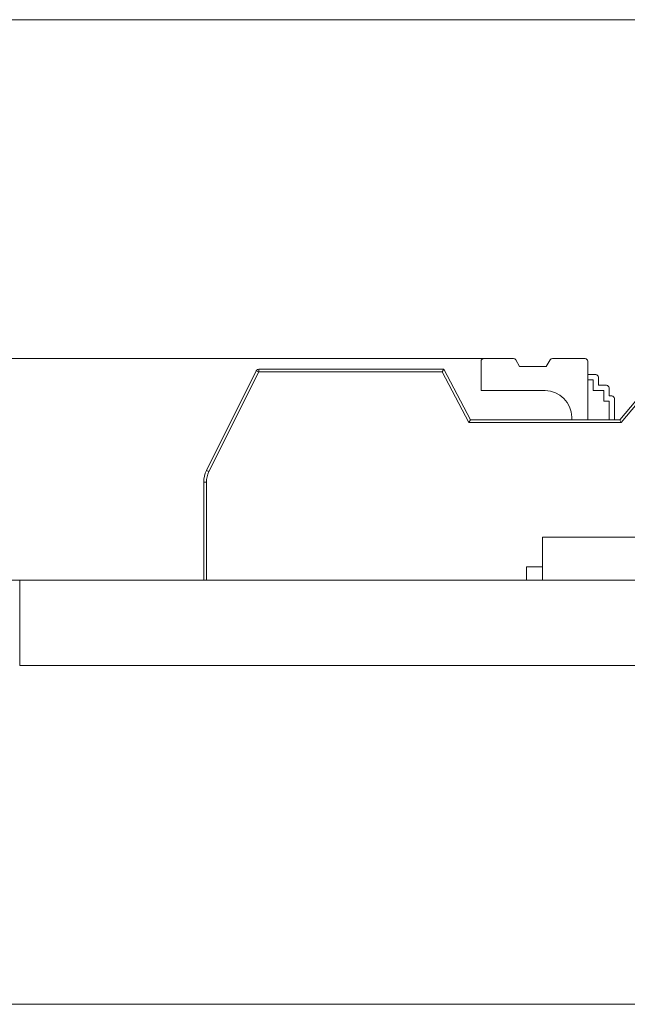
# Model space of a CAD drawing. Header units: inches. Extents: x 511 to 849, y 252 to 484.
# Tile 59 of 235: x 555 to 566, y 381 to 400. Entities that reach past the tile are written whole.
import ezdxf

# ---------------------------------------------------------------- set-up
doc = ezdxf.new("R2010")
doc.units = ezdxf.units.IN
doc.header["$MEASUREMENT"] = 0
doc.layers.add('1', color=7, linetype='Continuous')

# ---------------------------------------------------------------- blocks, each defined once
blk = doc.blocks.new('block 11')
at = {"layer": '1', "color": 8, "lineweight": 18, "true_color": 0x808080}
blk.add_lwpolyline([(805.569, 399.908), (517.869, 399.908)], dxfattribs=at)
blk = doc.blocks.new('block 13')
at = {"layer": '1', "color": 8, "lineweight": 18, "true_color": 0x808080}
blk.add_lwpolyline([(517.869, 381.458), (805.569, 381.458)], dxfattribs=at)
blk = doc.blocks.new('block 1562')
at = {"layer": '1', "color": 155, "lineweight": 18, "true_color": 0x4c7299}
blk.add_lwpolyline([(564.734, 390.208), (569.734, 390.208)], dxfattribs=at)
blk = doc.blocks.new('block 1563')
at = {"layer": '1', "color": 155, "lineweight": 18, "true_color": 0x4c7299}
blk.add_lwpolyline([(564.434, 389.658), (564.734, 389.658)], dxfattribs=at)
blk = doc.blocks.new('block 1648')
at = {"layer": '1', "color": 155, "lineweight": 18, "true_color": 0x4c7299}
blk.add_lwpolyline([(565.531, 393.558), (564.918, 393.558)], dxfattribs=at)
blk = doc.blocks.new('block 1649')
at = {"layer": '1', "color": 155, "lineweight": 18, "true_color": 0x4c7299}
blk.add_lwpolyline([(564.187, 393.558), (563.631, 393.558)], dxfattribs=at)
blk = doc.blocks.new('block 1650')
at = {"layer": '1', "color": 155, "lineweight": 18, "true_color": 0x4c7299}
blk.add_lwpolyline([(564.303, 393.408), (564.231, 393.533)], dxfattribs=at)
blk = doc.blocks.new('block 1651')
at = {"layer": '1', "color": 155, "lineweight": 18, "true_color": 0x4c7299}
blk.add_lwpolyline([(564.875, 393.533), (564.803, 393.408)], dxfattribs=at)
blk = doc.blocks.new('block 1652')
at = {"layer": '1', "color": 155, "lineweight": 18, "true_color": 0x4c7299}
blk.add_lwpolyline([(564.803, 393.408), (564.303, 393.408)], dxfattribs=at)
blk = doc.blocks.new('block 1654')
at = {"layer": '1', "color": 155, "lineweight": 18, "true_color": 0x4c7299}
blk.add_lwpolyline([(559.415, 393.358), (562.884, 393.358)], dxfattribs=at)
blk = doc.blocks.new('block 1655')
at = {"layer": '1', "color": 155, "lineweight": 13, "true_color": 0x4c7299}
blk.add_lwpolyline([(562.854, 393.308), (559.415, 393.308)], dxfattribs=at)
blk = doc.blocks.new('block 1656')
at = {"layer": '1', "color": 155, "lineweight": 13, "true_color": 0x4c7299}
blk.add_lwpolyline([(559.415, 393.358), (559.415, 393.308)], dxfattribs=at)
blk = doc.blocks.new('block 1657')
at = {"layer": '1', "color": 155, "lineweight": 13, "true_color": 0x4c7299}
blk.add_lwpolyline([(567.004, 393.308), (566.207, 392.358)], dxfattribs=at)
blk = doc.blocks.new('block 1658')
at = {"layer": '1', "color": 155, "lineweight": 18, "true_color": 0x4c7299}
blk.add_lwpolyline([(566.207, 392.358), (566.184, 392.408)], dxfattribs=at)
blk = doc.blocks.new('block 1659')
at = {"layer": '1', "color": 155, "lineweight": 18, "true_color": 0x4c7299}
blk.add_lwpolyline([(566.184, 392.408), (566.981, 393.358)], dxfattribs=at)
blk = doc.blocks.new('block 1663')
at = {"layer": '1', "color": 155, "lineweight": 13, "true_color": 0x4c7299}
blk.add_lwpolyline([(563.354, 392.358), (562.854, 393.308)], dxfattribs=at)
blk = doc.blocks.new('block 1664')
at = {"layer": '1', "color": 155, "lineweight": 18, "true_color": 0x4c7299}
blk.add_lwpolyline([(562.854, 393.308), (562.884, 393.358)], dxfattribs=at)
blk = doc.blocks.new('block 1665')
at = {"layer": '1', "color": 155, "lineweight": 18, "true_color": 0x4c7299}
blk.add_lwpolyline([(562.884, 393.358), (563.384, 392.408)], dxfattribs=at)
blk = doc.blocks.new('block 1666')
at = {"layer": '1', "color": 155, "lineweight": 18, "true_color": 0x4c7299}
blk.add_lwpolyline([(563.354, 392.358), (563.384, 392.408)], dxfattribs=at)
blk = doc.blocks.new('block 1667')
at = {"layer": '1', "color": 155, "lineweight": 13, "true_color": 0x4c7299}
blk.add_lwpolyline([(559.37, 393.33), (559.415, 393.308)], dxfattribs=at)
blk = doc.blocks.new('block 1671')
at = {"layer": '1', "color": 155, "lineweight": 18, "true_color": 0x4c7299}
blk.add_lwpolyline([(558.437, 391.463), (559.37, 393.33)], dxfattribs=at)
blk = doc.blocks.new('block 1672')
at = {"layer": '1', "color": 155, "lineweight": 13, "true_color": 0x4c7299}
blk.add_lwpolyline([(559.415, 393.308), (558.482, 391.441)], dxfattribs=at)
blk = doc.blocks.new('block 1673')
at = {"layer": '1', "color": 155, "lineweight": 13, "true_color": 0x4c7299}
blk.add_lwpolyline([(558.437, 391.463), (558.482, 391.441)], dxfattribs=at)
blk = doc.blocks.new('block 1674')
at = {"layer": '1', "color": 155, "lineweight": 18, "true_color": 0x4c7299}
blk.add_lwpolyline([(565.581, 393.258), (565.731, 393.258)], dxfattribs=at)
blk = doc.blocks.new('block 1675')
at = {"layer": '1', "color": 155, "lineweight": 18, "true_color": 0x4c7299}
blk.add_lwpolyline([(565.781, 393.058), (565.931, 393.058)], dxfattribs=at)
blk = doc.blocks.new('block 1676')
at = {"layer": '1', "color": 155, "lineweight": 18, "true_color": 0x4c7299}
blk.add_lwpolyline([(565.981, 392.858), (566.031, 392.858)], dxfattribs=at)
blk = doc.blocks.new('block 1677')
at = {"layer": '1', "color": 155, "lineweight": 18, "true_color": 0x4c7299}
blk.add_lwpolyline([(563.384, 392.408), (566.184, 392.408)], dxfattribs=at)
blk = doc.blocks.new('block 1678')
at = {"layer": '1', "color": 155, "lineweight": 13, "true_color": 0x4c7299}
blk.add_lwpolyline([(566.207, 392.358), (563.354, 392.358)], dxfattribs=at)
blk = doc.blocks.new('block 1679')
at = {"layer": '1', "color": 155, "lineweight": 13, "true_color": 0x4c7299}
blk.add_lwpolyline([(558.384, 391.24), (558.434, 391.24)], dxfattribs=at)
blk = doc.blocks.new('block 1750')
at = {"layer": '1', "color": 155, "lineweight": 18, "true_color": 0x4c7299}
blk.add_lwpolyline([(564.734, 390.208), (564.734, 389.408)], dxfattribs=at)
blk = doc.blocks.new('block 1752')
at = {"layer": '1', "color": 155, "lineweight": 18, "true_color": 0x4c7299}
blk.add_lwpolyline([(564.434, 389.658), (564.434, 389.408)], dxfattribs=at)
blk = doc.blocks.new('block 1819')
at = {"layer": '1', "color": 155, "lineweight": 18, "true_color": 0x4c7299}
blk.add_lwpolyline([(554.935, 387.808), (554.935, 389.408)], dxfattribs=at)
blk = doc.blocks.new('block 1824')
at = {"layer": '1', "color": 155, "lineweight": 18, "true_color": 0x4c7299}
blk.add_lwpolyline([(565.581, 392.408), (565.581, 393.508)], dxfattribs=at)
blk = doc.blocks.new('block 1825')
at = {"layer": '1', "color": 155, "lineweight": 18, "true_color": 0x4c7299}
blk.add_lwpolyline([(563.581, 393.508), (563.581, 392.958)], dxfattribs=at)
blk = doc.blocks.new('block 1826')
at = {"layer": '1', "color": 155, "lineweight": 18, "true_color": 0x4c7299}
blk.add_lwpolyline([(565.781, 393.208), (565.781, 393.058)], dxfattribs=at)
blk = doc.blocks.new('block 1827')
at = {"layer": '1', "color": 155, "lineweight": 18, "true_color": 0x4c7299}
blk.add_lwpolyline([(565.581, 393.158), (565.681, 393.158)], dxfattribs=at)
blk = doc.blocks.new('block 1828')
at = {"layer": '1', "color": 155, "lineweight": 18, "true_color": 0x4c7299}
blk.add_lwpolyline([(565.681, 393.158), (565.681, 392.958)], dxfattribs=at)
blk = doc.blocks.new('block 1829')
at = {"layer": '1', "color": 155, "lineweight": 18, "true_color": 0x4c7299}
blk.add_lwpolyline([(565.981, 393.008), (565.981, 392.858)], dxfattribs=at)
blk = doc.blocks.new('block 1830')
at = {"layer": '1', "color": 155, "lineweight": 18, "true_color": 0x4c7299}
blk.add_lwpolyline([(565.881, 392.958), (565.881, 392.758)], dxfattribs=at)
blk = doc.blocks.new('block 1831')
at = {"layer": '1', "color": 155, "lineweight": 18, "true_color": 0x4c7299}
blk.add_lwpolyline([(565.681, 392.958), (565.881, 392.958)], dxfattribs=at)
blk = doc.blocks.new('block 1832')
at = {"layer": '1', "color": 155, "lineweight": 18, "true_color": 0x4c7299}
blk.add_lwpolyline([(563.581, 392.958), (564.781, 392.958)], dxfattribs=at)
blk = doc.blocks.new('block 1835')
at = {"layer": '1', "color": 155, "lineweight": 18, "true_color": 0x4c7299}
blk.add_lwpolyline([(566.081, 392.808), (566.081, 392.408)], dxfattribs=at)
blk = doc.blocks.new('block 1836')
at = {"layer": '1', "color": 155, "lineweight": 18, "true_color": 0x4c7299}
blk.add_lwpolyline([(565.881, 392.758), (565.981, 392.758)], dxfattribs=at)
blk = doc.blocks.new('block 1837')
at = {"layer": '1', "color": 155, "lineweight": 18, "true_color": 0x4c7299}
blk.add_lwpolyline([(565.981, 392.758), (565.981, 392.408)], dxfattribs=at)
blk = doc.blocks.new('block 1838')
at = {"layer": '1', "color": 155, "lineweight": 18, "true_color": 0x4c7299}
blk.add_lwpolyline([(565.281, 392.408), (565.281, 392.458)], dxfattribs=at)
blk = doc.blocks.new('block 1839')
at = {"layer": '1', "color": 155, "lineweight": 13, "true_color": 0x4c7299}
blk.add_lwpolyline([(558.434, 391.24), (558.434, 389.408)], dxfattribs=at)
blk = doc.blocks.new('block 1840')
at = {"layer": '1', "color": 155, "lineweight": 18, "true_color": 0x4c7299}
blk.add_lwpolyline([(558.384, 389.408), (558.384, 391.24)], dxfattribs=at)
blk = doc.blocks.new('block 1872')
at = {"layer": '1', "color": 18, "lineweight": 13, "true_color": 0x4c0000}
blk.add_lwpolyline([(668.057, 389.408), (554.935, 389.408)], dxfattribs=at)
blk = doc.blocks.new('block 1874')
at = {"layer": '1', "color": 18, "lineweight": 13, "true_color": 0x4c0000}
blk.add_lwpolyline([(668.057, 389.408), (554.935, 389.408)], dxfattribs=at)
blk = doc.blocks.new('block 1975')
at = {"layer": '1', "color": 18, "lineweight": 13, "true_color": 0x4c0000}
blk.add_lwpolyline([(543.597, 389.408), (656.718, 389.408)], dxfattribs=at)
blk = doc.blocks.new('block 1989')
at = {"layer": '1', "color": 18, "lineweight": 13, "true_color": 0x4c0000}
blk.add_lwpolyline([(563.727, 389.408), (564.127, 389.408)], dxfattribs=at)
blk = doc.blocks.new('block 2006')
at = {"layer": '1', "color": 18, "lineweight": 13, "true_color": 0x4c0000}
blk.add_lwpolyline([(543.597, 389.408), (656.718, 389.408)], dxfattribs=at)
blk = doc.blocks.new('block 2007')
at = {"layer": '1', "color": 18, "lineweight": 13, "true_color": 0x4c0000}
blk.add_lwpolyline([(563.727, 389.408), (564.127, 389.408)], dxfattribs=at)
blk = doc.blocks.new('block 3820')
at = {"layer": '1', "color": 155, "lineweight": 18, "true_color": 0x4c7299}
blk.add_open_spline([(563.631, 393.558), (563.604, 393.558), (563.581, 393.535), (563.581, 393.508)], degree=3, dxfattribs=at)
blk = doc.blocks.new('block 3841')
at = {"layer": '1', "color": 155, "lineweight": 18, "true_color": 0x4c7299}
blk.add_open_spline([(564.918, 393.558), (564.9, 393.558), (564.884, 393.548), (564.875, 393.533)], degree=3, dxfattribs=at)
blk = doc.blocks.new('block 3842')
at = {"layer": '1', "color": 155, "lineweight": 18, "true_color": 0x4c7299}
blk.add_open_spline([(564.231, 393.533), (564.222, 393.548), (564.205, 393.558), (564.187, 393.558)], degree=3, dxfattribs=at)
blk = doc.blocks.new('block 3843')
at = {"layer": '1', "color": 155, "lineweight": 18, "true_color": 0x4c7299}
blk.add_open_spline([(565.581, 393.508), (565.581, 393.535), (565.559, 393.558), (565.531, 393.558)], degree=3, dxfattribs=at)
blk = doc.blocks.new('block 3844')
at = {"layer": '1', "color": 155, "lineweight": 18, "true_color": 0x4c7299}
blk.add_open_spline([(559.37, 393.33), (559.379, 393.347), (559.396, 393.358), (559.415, 393.358)], degree=3, dxfattribs=at)
blk = doc.blocks.new('block 3845')
at = {"layer": '1', "color": 155, "lineweight": 18, "true_color": 0x4c7299}
blk.add_open_spline([(565.781, 393.208), (565.781, 393.235), (565.759, 393.258), (565.731, 393.258)], degree=3, dxfattribs=at)
blk = doc.blocks.new('block 3846')
at = {"layer": '1', "color": 155, "lineweight": 18, "true_color": 0x4c7299}
blk.add_open_spline([(565.981, 393.008), (565.981, 393.035), (565.959, 393.058), (565.931, 393.058)], degree=3, dxfattribs=at)
blk = doc.blocks.new('block 3847')
at = {"layer": '1', "color": 155, "lineweight": 18, "true_color": 0x4c7299}
blk.add_open_spline([(566.081, 392.808), (566.081, 392.835), (566.059, 392.858), (566.031, 392.858)], degree=3, dxfattribs=at)
blk = doc.blocks.new('block 3848')
at = {"layer": '1', "color": 155, "lineweight": 18, "true_color": 0x4c7299}
blk.add_open_spline([(558.384, 391.24), (558.384, 391.317), (558.402, 391.394), (558.437, 391.463)], degree=3, dxfattribs=at)
blk = doc.blocks.new('block 3849')
at = {"layer": '1', "color": 155, "lineweight": 13, "true_color": 0x4c7299}
blk.add_open_spline([(558.482, 391.441), (558.45, 391.378), (558.434, 391.31), (558.434, 391.24)], degree=3, dxfattribs=at)
blk = doc.blocks.new('block 3862')
at = {"layer": '1', "color": 155, "lineweight": 18, "true_color": 0x4c7299}
blk.add_open_spline([(565.281, 392.458), (565.281, 392.734), (565.057, 392.958), (564.781, 392.958)], degree=3, dxfattribs=at)
blk = doc.blocks.new('block 5152')
at = {"layer": '1', "color": 155, "lineweight": 18, "true_color": 0x4c7299}
blk.add_lwpolyline([(668.057, 389.408), (554.935, 389.408)], dxfattribs=at)
blk = doc.blocks.new('block 5162')
at = {"layer": '1', "color": 155, "lineweight": 18, "true_color": 0x4c7299}
blk.add_lwpolyline([(668.057, 387.808), (554.935, 387.808)], dxfattribs=at)
blk = doc.blocks.new('block 5172')
at = {"layer": '1', "color": 18, "lineweight": 13, "true_color": 0x4c0000}
for points in [[(668.057, 389.408), (591.263, 389.408), (572.064, 389.408), (562.465, 389.408), (557.666, 389.408), (555.266, 389.408), (554.319, 389.408)], [(544.917, 389.408), (583.314, 389.408), (621.711, 389.408), (640.909, 389.408)]]:
    blk.add_lwpolyline(points, dxfattribs=at)
blk = doc.blocks.new('block 5257')
at = {"layer": '1', "color": 18, "lineweight": 13, "true_color": 0x4c0000}
blk.add_lwpolyline([(562.537, 389.408), (562.538, 389.408), (562.542, 389.408), (562.548, 389.408), (562.556, 389.408), (562.567, 389.408), (562.58, 389.408), (562.595, 389.408), (562.611, 389.408), (562.63, 389.408), (562.649, 389.408), (562.669, 389.408), (562.691, 389.408), (562.714, 389.408), (562.738, 389.408), (562.787, 389.408), (562.837, 389.408), (562.861, 389.408), (562.884, 389.408), (562.906, 389.408), (562.926, 389.408), (562.945, 389.408), (562.963, 389.408), (562.98, 389.408), (562.995, 389.408), (563.008, 389.408), (563.019, 389.408), (563.027, 389.408), (563.033, 389.408), (563.036, 389.408), (563.037, 389.408), (563.036, 389.408), (563.033, 389.408), (563.027, 389.408), (563.019, 389.408), (563.008, 389.408), (562.995, 389.408), (562.98, 389.408), (562.963, 389.408), (562.945, 389.408), (562.926, 389.408), (562.906, 389.408), (562.884, 389.408), (562.861, 389.408), (562.837, 389.408), (562.787, 389.408), (562.738, 389.408), (562.714, 389.408), (562.691, 389.408), (562.669, 389.408), (562.649, 389.408), (562.63, 389.408), (562.611, 389.408), (562.595, 389.408), (562.58, 389.408), (562.567, 389.408), (562.556, 389.408), (562.548, 389.408), (562.542, 389.408), (562.538, 389.408), (562.537, 389.408)], dxfattribs=at)
blk = doc.blocks.new('block 5261')
at = {"layer": '1', "color": 18, "lineweight": 13, "true_color": 0x4c0000}
blk.add_open_spline([(565.648, 389.408), (565.744, 389.408), (565.841, 389.408), (565.937, 389.408), (565.841, 389.408), (565.744, 389.408), (565.648, 389.408), (565.407, 389.408), (565.166, 389.408), (564.925, 389.408), (564.889, 389.408), (564.853, 389.408), (564.818, 389.408), (564.641, 389.408), (564.464, 389.408), (564.287, 389.408), (564.487, 389.408), (564.687, 389.408), (564.887, 389.408), (564.687, 389.408), (564.487, 389.408), (564.287, 389.408), (564.464, 389.408), (564.641, 389.408), (564.818, 389.408), (564.853, 389.408), (564.889, 389.408), (564.925, 389.408), (565.166, 389.408), (565.407, 389.408), (565.648, 389.408)], degree=3, knots=[0, 0, 0, 0, 1, 1, 1, 2, 2, 2, 3, 3, 3, 4, 4, 4, 5, 5, 5, 6, 6, 6, 7, 7, 7, 8, 8, 8, 9, 9, 9, 10, 10, 10, 10], dxfattribs=at)
blk = doc.blocks.new('block 5262')
at = {"layer": '1', "color": 18, "lineweight": 13, "true_color": 0x4c0000}
blk.add_open_spline([(565.648, 389.408), (565.744, 389.408), (565.841, 389.408), (565.937, 389.408), (565.841, 389.408), (565.744, 389.408), (565.648, 389.408), (565.407, 389.408), (565.166, 389.408), (564.925, 389.408), (564.889, 389.408), (564.853, 389.408), (564.818, 389.408), (564.641, 389.408), (564.464, 389.408), (564.287, 389.408), (564.487, 389.408), (564.687, 389.408), (564.887, 389.408), (564.687, 389.408), (564.487, 389.408), (564.287, 389.408), (564.464, 389.408), (564.641, 389.408), (564.818, 389.408), (564.853, 389.408), (564.889, 389.408), (564.925, 389.408), (565.166, 389.408), (565.407, 389.408), (565.648, 389.408)], degree=3, knots=[0, 0, 0, 0, 1, 1, 1, 2, 2, 2, 3, 3, 3, 4, 4, 4, 5, 5, 5, 6, 6, 6, 7, 7, 7, 8, 8, 8, 9, 9, 9, 10, 10, 10, 10], dxfattribs=at)
blk = doc.blocks.new('block 5312')
at = {"layer": '1', "color": 18, "lineweight": 13, "true_color": 0x4c0000}
blk.add_open_spline([(565.648, 389.408), (565.744, 389.408), (565.841, 389.408), (565.937, 389.408), (565.841, 389.408), (565.744, 389.408), (565.648, 389.408), (565.407, 389.408), (565.166, 389.408), (564.925, 389.408), (564.889, 389.408), (564.853, 389.408), (564.818, 389.408), (564.641, 389.408), (564.464, 389.408), (564.287, 389.408), (564.487, 389.408), (564.687, 389.408), (564.887, 389.408), (564.687, 389.408), (564.487, 389.408), (564.287, 389.408), (564.464, 389.408), (564.641, 389.408), (564.818, 389.408), (564.853, 389.408), (564.889, 389.408), (564.925, 389.408), (565.166, 389.408), (565.407, 389.408), (565.648, 389.408)], degree=3, knots=[0, 0, 0, 0, 1, 1, 1, 2, 2, 2, 3, 3, 3, 4, 4, 4, 5, 5, 5, 6, 6, 6, 7, 7, 7, 8, 8, 8, 9, 9, 9, 10, 10, 10, 10], dxfattribs=at)
blk = doc.blocks.new('block 5331')
at = {"layer": '1', "color": 18, "lineweight": 13, "true_color": 0x4c0000}
blk.add_open_spline([(565.648, 389.408), (565.744, 389.408), (565.841, 389.408), (565.937, 389.408), (565.841, 389.408), (565.744, 389.408), (565.648, 389.408), (565.407, 389.408), (565.166, 389.408), (564.925, 389.408), (564.889, 389.408), (564.853, 389.408), (564.818, 389.408), (564.641, 389.408), (564.464, 389.408), (564.287, 389.408), (564.487, 389.408), (564.687, 389.408), (564.887, 389.408), (564.687, 389.408), (564.487, 389.408), (564.287, 389.408), (564.464, 389.408), (564.641, 389.408), (564.818, 389.408), (564.853, 389.408), (564.889, 389.408), (564.925, 389.408), (565.166, 389.408), (565.407, 389.408), (565.648, 389.408)], degree=3, knots=[0, 0, 0, 0, 1, 1, 1, 2, 2, 2, 3, 3, 3, 4, 4, 4, 5, 5, 5, 6, 6, 6, 7, 7, 7, 8, 8, 8, 9, 9, 9, 10, 10, 10, 10], dxfattribs=at)
blk = doc.blocks.new('block 5345')
at = {"layer": '1', "color": 18, "lineweight": 13, "true_color": 0x4c0000}
blk.add_lwpolyline([(562.537, 389.408), (562.538, 389.408), (562.542, 389.408), (562.548, 389.408), (562.556, 389.408), (562.567, 389.408), (562.58, 389.408), (562.595, 389.408), (562.611, 389.408), (562.63, 389.408), (562.649, 389.408), (562.669, 389.408), (562.691, 389.408), (562.714, 389.408), (562.738, 389.408), (562.787, 389.408), (562.837, 389.408), (562.861, 389.408), (562.884, 389.408), (562.906, 389.408), (562.926, 389.408), (562.945, 389.408), (562.963, 389.408), (562.98, 389.408), (562.995, 389.408), (563.008, 389.408), (563.019, 389.408), (563.027, 389.408), (563.033, 389.408), (563.036, 389.408), (563.037, 389.408), (563.036, 389.408), (563.033, 389.408), (563.027, 389.408), (563.019, 389.408), (563.008, 389.408), (562.995, 389.408), (562.98, 389.408), (562.963, 389.408), (562.945, 389.408), (562.926, 389.408), (562.906, 389.408), (562.884, 389.408), (562.861, 389.408), (562.837, 389.408), (562.787, 389.408), (562.738, 389.408), (562.714, 389.408), (562.691, 389.408), (562.669, 389.408), (562.649, 389.408), (562.63, 389.408), (562.611, 389.408), (562.595, 389.408), (562.58, 389.408), (562.567, 389.408), (562.556, 389.408), (562.548, 389.408), (562.542, 389.408), (562.538, 389.408), (562.537, 389.408)], dxfattribs=at)
blk = doc.blocks.new('block 5350')
at = {"layer": '1', "color": 18, "lineweight": 13, "true_color": 0x4c0000}
for points in [[(668.057, 389.408), (591.263, 389.408), (572.064, 389.408), (562.465, 389.408), (557.666, 389.408), (555.266, 389.408), (554.319, 389.408)], [(544.917, 389.408), (583.314, 389.408), (621.711, 389.408), (640.909, 389.408)]]:
    blk.add_lwpolyline(points, dxfattribs=at)
blk = doc.blocks.new('block 5436')
at = {"layer": '1', "color": 18, "lineweight": 13, "true_color": 0x4c0000}
blk.add_open_spline([(566.027, 389.408), (565.86, 389.408), (565.694, 389.408), (565.527, 389.408), (565.694, 389.408), (565.86, 389.408), (566.027, 389.408), (566.194, 389.408), (566.36, 389.408), (566.527, 389.408), (566.694, 389.408), (566.86, 389.408), (567.027, 389.408), (566.86, 389.408), (566.694, 389.408), (566.527, 389.408), (566.36, 389.408), (566.194, 389.408), (566.027, 389.408)], degree=3, knots=[0, 0, 0, 0, 1, 1, 1, 2, 2, 2, 3, 3, 3, 4, 4, 4, 5, 5, 5, 6, 6, 6, 6], dxfattribs=at)
blk = doc.blocks.new('block 5482')
at = {"layer": '1', "color": 18, "lineweight": 13, "true_color": 0x4c0000}
blk.add_open_spline([(554.229, 389.408), (554.729, 389.408), (555.229, 389.408), (555.729, 389.408), (555.229, 389.408), (554.729, 389.408), (554.229, 389.408)], degree=3, knots=[0, 0, 0, 0, 1, 1, 1, 2, 2, 2, 2], dxfattribs=at)
blk = doc.blocks.new('block 5483')
at = {"layer": '1', "color": 18, "lineweight": 13, "true_color": 0x4c0000}
blk.add_open_spline([(556.001, 389.408), (556.148, 389.408), (556.295, 389.408), (556.441, 389.408), (556.295, 389.408), (556.148, 389.408), (556.001, 389.408)], degree=3, knots=[0, 0, 0, 0, 1, 1, 1, 2, 2, 2, 2], dxfattribs=at)
blk = doc.blocks.new('block 5488')
at = {"layer": '1', "color": 18, "lineweight": 13, "true_color": 0x4c0000}
blk.add_lwpolyline([(564.969, 389.408), (564.877, 389.408), (564.854, 389.408), (564.833, 389.408), (564.814, 389.408), (564.795, 389.408), (564.779, 389.408), (564.765, 389.408), (564.752, 389.408), (564.742, 389.408), (564.733, 389.408), (564.726, 389.408), (564.721, 389.408), (564.719, 389.408), (564.719, 389.408), (564.722, 389.408), (564.726, 389.408), (564.733, 389.408), (564.742, 389.408), (564.753, 389.408), (564.765, 389.408), (564.78, 389.408), (564.796, 389.408), (564.815, 389.408), (564.834, 389.408), (564.856, 389.408), (564.901, 389.408), (564.947, 389.408), (564.993, 389.408), (565.041, 389.408), (565.088, 389.408), (565.111, 389.408), (565.132, 389.408), (565.151, 389.408), (565.168, 389.408), (565.183, 389.408), (565.195, 389.408), (565.205, 389.408), (565.212, 389.408), (565.217, 389.408), (565.219, 389.408), (565.219, 389.408), (565.216, 389.408), (565.212, 389.408), (565.204, 389.408), (565.195, 389.408), (565.182, 389.408), (565.167, 389.408), (565.15, 389.408), (565.131, 389.408), (565.11, 389.408), (565.064, 389.408), (565.016, 389.408), (564.969, 389.408)], dxfattribs=at)
blk = doc.blocks.new('block 5489')
at = {"layer": '1', "color": 18, "lineweight": 13, "true_color": 0x4c0000}
blk.add_lwpolyline([(564.969, 389.408), (564.877, 389.408), (564.854, 389.408), (564.833, 389.408), (564.814, 389.408), (564.795, 389.408), (564.779, 389.408), (564.765, 389.408), (564.752, 389.408), (564.742, 389.408), (564.733, 389.408), (564.726, 389.408), (564.721, 389.408), (564.719, 389.408), (564.719, 389.408), (564.722, 389.408), (564.726, 389.408), (564.733, 389.408), (564.742, 389.408), (564.753, 389.408), (564.765, 389.408), (564.78, 389.408), (564.796, 389.408), (564.815, 389.408), (564.834, 389.408), (564.856, 389.408), (564.901, 389.408), (564.947, 389.408), (564.993, 389.408), (565.041, 389.408), (565.088, 389.408), (565.111, 389.408), (565.132, 389.408), (565.151, 389.408), (565.168, 389.408), (565.183, 389.408), (565.195, 389.408), (565.205, 389.408), (565.212, 389.408), (565.217, 389.408), (565.219, 389.408), (565.219, 389.408), (565.216, 389.408), (565.212, 389.408), (565.204, 389.408), (565.195, 389.408), (565.182, 389.408), (565.167, 389.408), (565.15, 389.408), (565.131, 389.408), (565.11, 389.408), (565.064, 389.408), (565.016, 389.408), (564.969, 389.408)], dxfattribs=at)
blk = doc.blocks.new('block 5490')
at = {"layer": '1', "color": 18, "lineweight": 13, "true_color": 0x4c0000}
blk.add_open_spline([(557.319, 389.408), (557.652, 389.408), (557.986, 389.408), (558.319, 389.408)], degree=3, dxfattribs=at)
blk = doc.blocks.new('block 5491')
at = {"layer": '1', "color": 18, "lineweight": 13, "true_color": 0x4c0000}
blk.add_open_spline([(558.319, 389.408), (557.986, 389.408), (557.652, 389.408), (557.319, 389.408)], degree=3, dxfattribs=at)
blk = doc.blocks.new('block 5496')
at = {"layer": '1', "color": 18, "lineweight": 13, "true_color": 0x4c0000}
blk.add_open_spline([(563.969, 389.408), (561.969, 389.408), (559.969, 389.408), (557.969, 389.408), (559.969, 389.408), (561.969, 389.408), (563.969, 389.408)], degree=3, knots=[0, 0, 0, 0, 1, 1, 1, 2, 2, 2, 2], dxfattribs=at)
blk = doc.blocks.new('block 5497')
at = {"layer": '1', "color": 18, "lineweight": 13, "true_color": 0x4c0000}
blk.add_open_spline([(564.019, 389.408), (561.986, 389.408), (559.952, 389.408), (557.919, 389.408), (559.952, 389.408), (561.986, 389.408), (564.019, 389.408)], degree=3, knots=[0, 0, 0, 0, 1, 1, 1, 2, 2, 2, 2], dxfattribs=at)
blk = doc.blocks.new('block 6105')
at = {"layer": '1', "color": 35, "lineweight": 13, "true_color": 0x99724c}
blk.add_lwpolyline([(563.631, 393.558), (516.647, 393.558)], dxfattribs=at)

msp = doc.modelspace()

# ---------------------------------------------------------------- block references
at = {"layer": '1'}
for name in ['block 11', 'block 6105', 'block 3820', 'block 1649', 'block 3842', 'block 3841', 'block 1648', 'block 3843', 'block 3844', 'block 1654', 'block 1656', 'block 1664', 'block 1665', 'block 1825', 'block 1650', 'block 1652', 'block 1651', 'block 1824', 'block 1659', 'block 1671', 'block 1672', 'block 1667', 'block 1655', 'block 1663', 'block 1674', 'block 3845', 'block 1826', 'block 1657', 'block 1827', 'block 1828', 'block 1675', 'block 3846', 'block 1829', 'block 1832', 'block 3862', 'block 1831', 'block 1830', 'block 1676', 'block 3847', 'block 1835', 'block 1836', 'block 1837', 'block 1838', 'block 1666', 'block 1678', 'block 1677', 'block 1658', 'block 3848', 'block 3849', 'block 1673', 'block 1679', 'block 1840', 'block 1839', 'block 1562', 'block 1750', 'block 1563', 'block 1752', 'block 5172', 'block 5350', 'block 1975', 'block 2006', 'block 5482', 'block 1819', 'block 1872', 'block 1874', 'block 5152', 'block 5483', 'block 5490', 'block 5491', 'block 5497', 'block 5496', 'block 5257', 'block 5345', 'block 1989', 'block 2007', 'block 5261', 'block 5262', 'block 5312', 'block 5331', 'block 5488', 'block 5489', 'block 5436', 'block 5162', 'block 13']:
    msp.add_blockref(name, (0, 0), dxfattribs=at)

doc.saveas('drawing.dxf')
